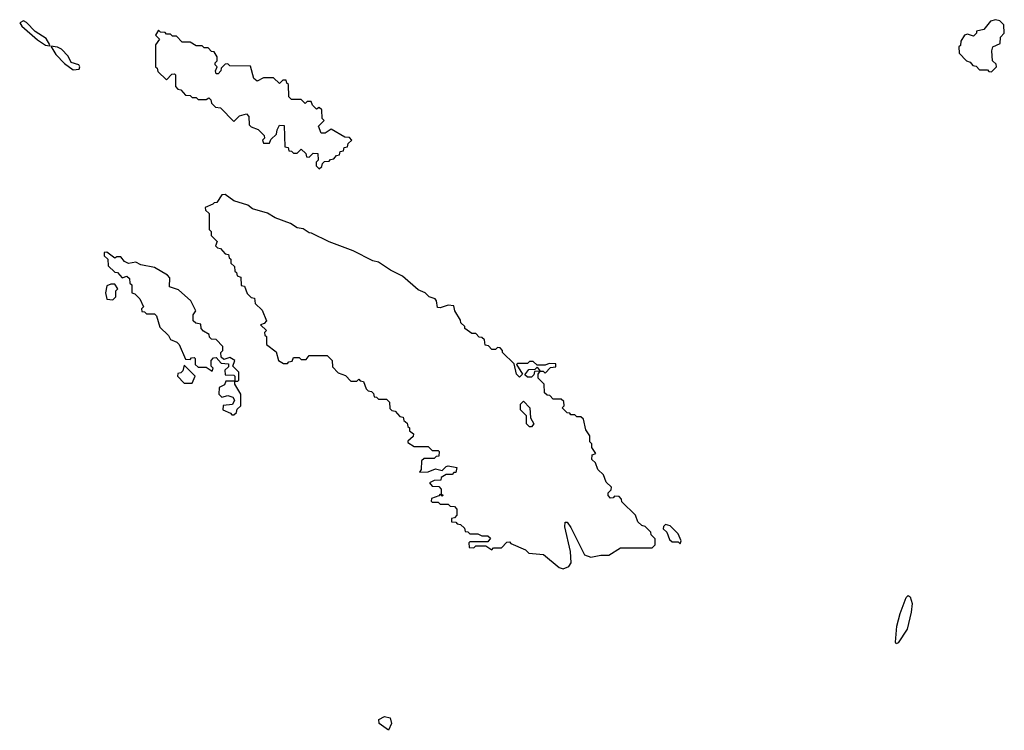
# Model space of a CAD drawing. Extents: x 2737958 to 2903317, y 894217 to 1030017.
# Tile 56 of 123: x 2787555 to 2792520, y 1006170 to 1009752. Entities that reach past the tile are written whole.
import ezdxf

# ---------------------------------------------------------------- set-up
doc = ezdxf.new("R2010")
doc.units = 0

msp = doc.modelspace()

# ---------------------------------------------------------------- linework, layer by layer
at = {"layer": '0CON05XD'}
for points in [[(2787705, 1009620), (2787707.5, 1009625), (2787687.9, 1009657.9), (2787632.3, 1009692.3), (2787589.2, 1009739.2), (2787575, 1009746.2), (2787555, 1009737.5), (2787565, 1009720), (2787645, 1009651.2), (2787685, 1009623.8), (2787705, 1009620)], [(2792455, 1009490), (2792480, 1009515), (2792478.3, 1009528.3), (2792460, 1009545), (2792457.5, 1009595), (2792462.5, 1009615), (2792498.3, 1009631.7), (2792500, 1009665), (2792520, 1009685), (2792517, 1009727), (2792497, 1009747), (2792475, 1009752.5), (2792450, 1009745), (2792417, 1009703), (2792380, 1009695), (2792380, 1009685), (2792365, 1009670), (2792335, 1009680), (2792320, 1009675), (2792300, 1009645), (2792298.3, 1009621.7), (2792290, 1009615), (2792293, 1009583), (2792330, 1009545), (2792348.3, 1009538.3), (2792361.7, 1009521.7), (2792378.3, 1009518.3), (2792395, 1009500), (2792435, 1009500), (2792441.7, 1009491.7), (2792455, 1009490)], [(2789065, 1009000), (2789078.3, 1009011.7), (2789081.7, 1009028.3), (2789091.7, 1009038.3), (2789115, 1009040), (2789121.7, 1009048.3), (2789138.3, 1009051.7), (2789151.7, 1009068.3), (2789168.3, 1009071.7), (2789171.7, 1009088.3), (2789188.3, 1009091.7), (2789191.7, 1009108.3), (2789208.3, 1009111.7), (2789211.7, 1009128.3), (2789230, 1009145), (2789218.3, 1009158.3), (2789195, 1009160), (2789125, 1009200), (2789095, 1009180), (2789075, 1009180), (2789062.5, 1009215), (2789090, 1009245), (2789080, 1009255), (2789078.3, 1009298.3), (2789065, 1009310), (2789051.7, 1009301.7), (2789031.7, 1009321.7), (2789025, 1009340), (2789005, 1009340), (2788995, 1009330), (2788975, 1009350), (2788925, 1009350), (2788913, 1009363), (2788910, 1009425), (2788901.7, 1009431.7), (2788898.3, 1009448.3), (2788881.7, 1009448.3), (2788865, 1009430), (2788835, 1009460), (2788785, 1009460), (2788753, 1009443), (2788736.4, 1009456.4), (2788718.3, 1009518.3), (2788615, 1009520), (2788605, 1009530), (2788591.7, 1009528.3), (2788571.7, 1009508.3), (2788570, 1009495), (2788555, 1009480), (2788545, 1009480), (2788542.5, 1009495), (2788550, 1009515), (2788540, 1009525), (2788540, 1009535), (2788550, 1009545), (2788550, 1009565), (2788535, 1009590), (2788521.7, 1009591.7), (2788505, 1009610), (2788485, 1009610), (2788475, 1009620), (2788445, 1009620), (2788415, 1009640), (2788375, 1009640), (2788345, 1009670), (2788325, 1009670), (2788315, 1009680), (2788295, 1009680), (2788288.3, 1009688.3), (2788265, 1009690), (2788255, 1009700), (2788240, 1009675), (2788260, 1009655), (2788240, 1009625), (2788240, 1009515), (2788248.3, 1009508.3), (2788251.7, 1009491.7), (2788295, 1009450), (2788321.7, 1009478.3), (2788335, 1009480), (2788340, 1009475), (2788340, 1009415), (2788351.7, 1009401.7), (2788368.3, 1009398.3), (2788391.7, 1009371.7), (2788415, 1009370), (2788425, 1009360), (2788445, 1009360), (2788455, 1009350), (2788495, 1009350), (2788508.3, 1009358.3), (2788518.3, 1009348.3), (2788521.7, 1009331.7), (2788541.7, 1009311.7), (2788568.3, 1009308.3), (2788635, 1009240), (2788663, 1009267), (2788698.3, 1009278.3), (2788710, 1009265), (2788711.7, 1009221.7), (2788721.7, 1009211.7), (2788758.3, 1009198.3), (2788788.3, 1009168.3), (2788790, 1009155), (2788780, 1009145), (2788785, 1009130), (2788815, 1009130), (2788821.7, 1009148.3), (2788850, 1009175), (2788853, 1009197), (2788865, 1009220), (2788888.3, 1009218.3), (2788891.7, 1009111.7), (2788908.3, 1009108.3), (2788911.7, 1009091.7), (2788925, 1009090), (2788935, 1009080), (2788955, 1009080), (2788975, 1009100), (2788998.3, 1009078.3), (2789001.7, 1009061.7), (2789015, 1009060), (2789020, 1009065), (2789035, 1009080), (2789058.3, 1009078.3), (2789060, 1009045), (2789050, 1009035), (2789050, 1009015), (2789065, 1009000)], [(2787825, 1009500), (2787855, 1009502.5), (2787858.8, 1009515), (2787853.3, 1009525), (2787815, 1009536), (2787799.2, 1009569.2), (2787765, 1009604), (2787745, 1009614), (2787711.7, 1009618.3), (2787737, 1009577), (2787780.9, 1009530.9), (2787825, 1009500)], [(2790295, 1006984.2), (2790323.3, 1006995), (2790335.7, 1007015), (2790332.1, 1007072.1), (2790303.3, 1007195), (2790305, 1007220), (2790315, 1007220), (2790335, 1007192.5), (2790403.3, 1007055), (2790435, 1007042.5), (2790485, 1007052.5), (2790525, 1007052.5), (2790585, 1007090), (2790745, 1007090), (2790760, 1007105), (2790760, 1007135), (2790740, 1007155), (2790738.3, 1007168.3), (2790708.3, 1007198.3), (2790691.7, 1007201.7), (2790671.7, 1007221.7), (2790660, 1007255), (2790591.7, 1007321.7), (2790590, 1007335), (2790578.3, 1007348.3), (2790555, 1007350), (2790548.3, 1007341.7), (2790535, 1007340), (2790523, 1007353), (2790523, 1007367), (2790538.3, 1007381.7), (2790540, 1007395), (2790511.7, 1007421.7), (2790498.3, 1007458.3), (2790470, 1007485), (2790458.3, 1007518.3), (2790440, 1007535), (2790441.7, 1007558.3), (2790460, 1007565), (2790440, 1007595), (2790440, 1007615), (2790430, 1007625), (2790430, 1007655), (2790410, 1007685), (2790398.3, 1007738.3), (2790385, 1007750), (2790365, 1007750), (2790355, 1007760), (2790335, 1007760), (2790328.3, 1007768.3), (2790315, 1007770), (2790290, 1007795), (2790300, 1007805), (2790298.3, 1007828.3), (2790285, 1007840), (2790245, 1007840), (2790228.3, 1007858.3), (2790215, 1007860), (2790201.7, 1007871.7), (2790200, 1007915), (2790170, 1007945), (2790170, 1007965), (2790180, 1007980), (2790151.7, 1007978.3), (2790148.3, 1007961.7), (2790135, 1007950), (2790115, 1007950), (2790101.7, 1007961.7), (2790121.7, 1007988.3), (2790155, 1007990), (2790165, 1008000), (2790180, 1007980), (2790195, 1007980), (2790205, 1007970), (2790231.7, 1007998.3), (2790258.3, 1008001.7), (2790258.3, 1008018.3), (2790225, 1008020), (2790205, 1008010), (2790165, 1008010), (2790145, 1008030), (2790125, 1008030), (2790115, 1008020), (2790065, 1008020), (2790060, 1008015), (2790090, 1007965), (2790075, 1007950), (2790060, 1007965), (2790048.3, 1008018.3), (2789990, 1008075), (2789990, 1008085), (2789978.3, 1008098.3), (2789965, 1008100), (2789955, 1008090), (2789935, 1008090), (2789918.3, 1008108.3), (2789901.7, 1008111.7), (2789898.3, 1008138.3), (2789885, 1008150), (2789871.7, 1008151.7), (2789855, 1008170), (2789835, 1008170), (2789800, 1008195), (2789800, 1008205), (2789780, 1008225), (2789778.3, 1008238.3), (2789750, 1008285), (2789745, 1008310), (2789715, 1008312.5), (2789675, 1008300), (2789661.7, 1008301.7), (2789657.5, 1008335), (2789650, 1008345), (2789620, 1008355), (2789600, 1008375), (2789565, 1008390), (2789485, 1008460), (2789425, 1008490), (2789365, 1008530), (2789335, 1008537.5), (2789237, 1008587), (2789115, 1008632.5), (2789027, 1008677), (2789015, 1008677.5), (2788985, 1008697.5), (2788955, 1008702.5), (2788920, 1008725), (2788843, 1008753), (2788805, 1008777.5), (2788728.3, 1008798.3), (2788705, 1008817.5), (2788635, 1008840), (2788591.7, 1008871.7), (2788575, 1008870), (2788548.3, 1008831.7), (2788535, 1008830), (2788528.3, 1008821.7), (2788490, 1008805), (2788491.7, 1008791.7), (2788510, 1008775), (2788510, 1008695), (2788520, 1008685), (2788520, 1008665), (2788550, 1008635), (2788541.7, 1008611.7), (2788551.7, 1008601.7), (2788568.3, 1008598.3), (2788591.7, 1008571.7), (2788608.3, 1008568.3), (2788611.7, 1008551.7), (2788620, 1008545), (2788620, 1008525), (2788638.3, 1008508.3), (2788640, 1008485), (2788648.3, 1008478.3), (2788651.7, 1008461.7), (2788670, 1008455), (2788671.7, 1008411.7), (2788688.3, 1008408.3), (2788701.7, 1008371.7), (2788721.7, 1008351.7), (2788738.3, 1008348.3), (2788741.7, 1008321.7), (2788778.3, 1008288.3), (2788800, 1008235), (2788788.3, 1008221.7), (2788770, 1008215), (2788800, 1008185), (2788790, 1008175), (2788791.7, 1008161.7), (2788800, 1008155), (2788800, 1008115), (2788848.3, 1008078.3), (2788860, 1008035), (2788885, 1008020), (2788905, 1008020), (2788911.7, 1008028.3), (2788928.3, 1008031.7), (2788935, 1008050), (2788965, 1008050), (2788975, 1008040), (2789000, 1008040), (2789015, 1008060), (2789105, 1008060), (2789130, 1008035), (2789131.7, 1008001.7), (2789161.7, 1007971.7), (2789198.3, 1007958.3), (2789225, 1007930), (2789255, 1007930), (2789265, 1007940), (2789271.7, 1007931.7), (2789288.3, 1007928.3), (2789301.7, 1007891.7), (2789311.7, 1007881.7), (2789328.3, 1007878.3), (2789338.3, 1007868.3), (2789341.7, 1007851.7), (2789355, 1007850), (2789365, 1007840), (2789405, 1007840), (2789420, 1007825), (2789421.7, 1007791.7), (2789431.7, 1007781.7), (2789448.3, 1007778.3), (2789471.7, 1007751.7), (2789488.3, 1007748.3), (2789491.7, 1007731.7), (2789508.3, 1007718.3), (2789511.7, 1007701.7), (2789520, 1007695), (2789520, 1007680), (2789540, 1007665), (2789538.3, 1007651.7), (2789511.7, 1007628.3), (2789511.7, 1007621.7), (2789545, 1007600), (2789615, 1007600), (2789635, 1007580), (2789665, 1007580), (2789670, 1007575), (2789668.3, 1007551.7), (2789655, 1007550), (2789645, 1007540), (2789595, 1007540), (2789581.7, 1007528.3), (2789580, 1007485), (2789571.7, 1007471.7), (2789615, 1007472.5), (2789652.5, 1007487.5), (2789685, 1007480), (2789705, 1007500), (2789715, 1007502.5), (2789760, 1007495), (2789755, 1007470), (2789745, 1007470), (2789735, 1007460), (2789705, 1007460), (2789680, 1007445), (2789678.3, 1007431.7), (2789645, 1007430), (2789621.7, 1007418.3), (2789635, 1007400), (2789668.3, 1007398.3), (2789680, 1007385), (2789680, 1007360), (2789690, 1007355), (2789685, 1007350), (2789675, 1007360), (2789668.3, 1007351.7), (2789631.7, 1007338.3), (2789630, 1007325), (2789635, 1007320), (2789665, 1007320), (2789675, 1007310), (2789715, 1007310), (2789725, 1007300), (2789748.3, 1007298.3), (2789760, 1007285), (2789760, 1007255), (2789748.3, 1007241.7), (2789731.7, 1007238.3), (2789731.7, 1007221.7), (2789755, 1007220), (2789761.7, 1007211.7), (2789778.3, 1007208.3), (2789798.3, 1007188.3), (2789801.7, 1007171.7), (2789815, 1007170), (2789825, 1007160), (2789865, 1007160), (2789885, 1007150), (2789915, 1007150), (2789928.3, 1007138.3), (2789915, 1007120), (2789825, 1007120), (2789820, 1007115), (2789821.7, 1007091.7), (2789845, 1007090), (2789855, 1007100), (2789905, 1007100), (2789935, 1007080), (2789945, 1007090), (2789985, 1007090), (2790011.7, 1007118.3), (2790025, 1007120), (2790031.7, 1007111.7), (2790105, 1007080), (2790123, 1007063), (2790197, 1007057), (2790275, 1006991.2), (2790295, 1006984.2)], [(2788655, 1007930), (2788660, 1007935), (2788660, 1007975), (2788630, 1008005), (2788640, 1008035), (2788615, 1008050), (2788585, 1008040), (2788571.7, 1008051.7), (2788570, 1008075), (2788580, 1008085), (2788580, 1008105), (2788545, 1008140), (2788521.7, 1008141.7), (2788511.7, 1008151.7), (2788510, 1008165), (2788481.7, 1008181.7), (2788470, 1008195), (2788468.3, 1008218.3), (2788443, 1008223), (2788430, 1008235), (2788430, 1008265), (2788442.5, 1008285), (2788417.5, 1008335), (2788355, 1008390), (2788310, 1008405), (2788311.7, 1008451.7), (2788300, 1008465), (2788235, 1008502.5), (2788165.9, 1008515.9), (2788140.7, 1008530.7), (2788103.6, 1008523.6), (2788083.6, 1008533.6), (2788065, 1008556.7), (2788045, 1008557.5), (2788035, 1008550), (2787995, 1008580), (2787981.7, 1008578.3), (2787981.7, 1008561.7), (2788000, 1008545), (2788001.7, 1008511.7), (2788035, 1008480), (2788048.3, 1008478.3), (2788071.7, 1008451.7), (2788095, 1008460), (2788108.3, 1008448.3), (2788110, 1008425), (2788120, 1008415), (2788120, 1008375), (2788135, 1008370), (2788160, 1008345), (2788180, 1008305), (2788170, 1008295), (2788171.7, 1008281.7), (2788185, 1008280), (2788195, 1008270), (2788235, 1008270), (2788245, 1008260), (2788261.7, 1008201.7), (2788305, 1008160), (2788315, 1008140), (2788347, 1008127), (2788360, 1008115), (2788391.7, 1008041.7), (2788415, 1008040), (2788421.7, 1008048.3), (2788435, 1008050), (2788440, 1008045), (2788440, 1008015), (2788455, 1008000), (2788495, 1008000), (2788525, 1007980), (2788530, 1007995), (2788520, 1008005), (2788520, 1008035), (2788531.7, 1008048.3), (2788545, 1008050), (2788571.7, 1008021.7), (2788608.3, 1008018.3), (2788608.3, 1008001.7), (2788590, 1007985), (2788591.7, 1007961.7), (2788635, 1007960), (2788640, 1007955), (2788640, 1007930), (2788655, 1007930)], [(2788025, 1008340), (2788040, 1008355), (2788040, 1008385), (2788050, 1008395), (2788035, 1008420), (2788015, 1008420), (2787995, 1008410), (2787987.5, 1008375), (2787993.6, 1008343.6), (2788025, 1008340)], [(2788425, 1007920), (2788440, 1007955), (2788385, 1008010), (2788378.3, 1007981.7), (2788368.3, 1007971.7), (2788351.7, 1007968.3), (2788350, 1007955), (2788385, 1007920), (2788425, 1007920)], [(2788635, 1007760), (2788648.3, 1007771.7), (2788651.7, 1007788.3), (2788670, 1007805), (2788670, 1007865), (2788640, 1007915), (2788640, 1007930), (2788595, 1007930), (2788588.3, 1007911.7), (2788561.7, 1007898.3), (2788560, 1007865), (2788575, 1007850), (2788605, 1007857.5), (2788630, 1007850), (2788637.5, 1007835), (2788628.3, 1007811.7), (2788581.7, 1007808.3), (2788580, 1007785), (2788618.3, 1007768.3), (2788625, 1007760), (2788635, 1007760)], [(2790135, 1007700), (2790125, 1007700), (2790110, 1007715), (2790110, 1007755), (2790080, 1007785), (2790080, 1007815), (2790095, 1007830), (2790127.5, 1007795), (2790130, 1007745), (2790147.5, 1007715), (2790135, 1007700)], [(2790885, 1007110), (2790890, 1007125), (2790875, 1007160), (2790835, 1007200), (2790811.7, 1007208.3), (2790801.7, 1007198.3), (2790800, 1007185), (2790818.3, 1007168.3), (2790831.7, 1007131.7), (2790845, 1007120), (2790875, 1007120), (2790885, 1007110)], [(2791975, 1006606.7), (2791970.8, 1006615), (2791977.8, 1006695), (2791995, 1006759.4), (2792025, 1006840), (2792035, 1006848.8), (2792045, 1006842.5), (2792055, 1006810), (2792050.8, 1006765), (2792030.3, 1006679.7), (2791985, 1006611.2), (2791975, 1006606.7)], [(2789415, 1006170), (2789367.5, 1006205), (2789366.7, 1006225), (2789395, 1006238.8), (2789423, 1006233), (2789430, 1006205), (2789415, 1006170)]]:
    msp.add_lwpolyline(points, dxfattribs=at)

doc.saveas('drawing.dxf')
